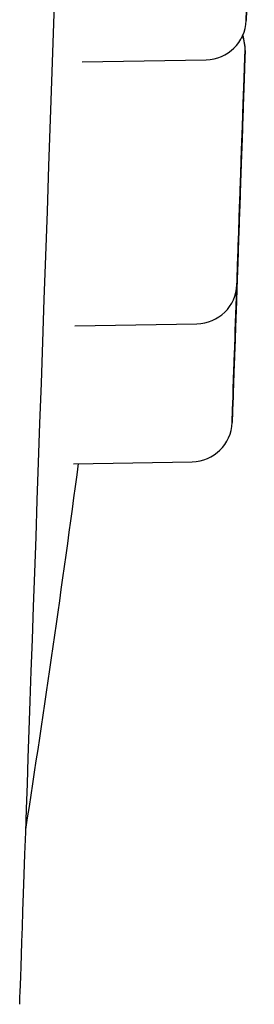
# Model space of a CAD drawing. Header units: millimetres. Extents: x 8 to 738, y 5 to 761.
# Tile 72 of 77: x 648.09 to 649.82, y 726.34 to 733.59. Entities that reach past the tile are written whole.
import ezdxf

# ---------------------------------------------------------------- set-up
doc = ezdxf.new("R2010")
doc.units = ezdxf.units.MM

msp = doc.modelspace()

# ---------------------------------------------------------------- linework, layer by layer
at = {"color": 7, "linetype": 'Continuous', "lineweight": 30}
for p, q in [((648.5526, 733.2827), (649.4648, 733.2986)), ((649.716, 732.3443), (649.7162, 732.3496)), ((649.7162, 732.3468), (649.7163, 732.3541)), ((649.6917, 731.6455), (649.6919, 731.6509)), ((648.498, 731.3383), (649.3969, 731.354)), ((649.6559, 730.6236), (649.6562, 730.6299)), ((648.4891, 730.3226), (649.3615, 730.3379))]:
    msp.add_line(p, q, dxfattribs=at)
at = {"color": 7, "linetype": 'Continuous', "lineweight": 30, "flags": 128}
for points in [[(648.0927, 726.3425), (648.0929, 726.3482), (648.0935, 726.3654), (648.0945, 726.3939), (648.0959, 726.4338), (648.0977, 726.485), (648.0999, 726.5476), (648.1024, 726.6215), (648.1054, 726.7065), (648.1088, 726.8028), (648.1125, 726.9101), (648.1166, 727.0285), (648.1211, 727.1578), (648.126, 727.298), (648.1313, 727.4489), (648.1369, 727.6105), (648.1429, 727.7826), (648.1493, 727.9652), (648.156, 728.1581), (648.1631, 728.3611), (648.1706, 728.5742), (648.1783, 728.7971), (648.1865, 729.0298), (648.1949, 729.2721), (648.2037, 729.5238), (648.2128, 729.7847), (648.2222, 730.0547), (648.232, 730.3335), (648.242, 730.621), (648.2523, 730.9171), (648.263, 731.2213), (648.2739, 731.5337), (648.285, 731.8539), (648.2965, 732.1818), (648.3082, 732.5171), (648.3201, 732.8595), (648.3323, 733.2089), (648.3448, 733.565), (648.3574, 733.9276)], [(649.7215, 732.5015), (649.7237, 732.5645), (649.7259, 732.6268), (649.728, 732.6878), (649.73, 732.7469), (649.732, 732.8033), (649.7339, 732.8565), (649.7356, 732.906), (649.7372, 732.9512), (649.7386, 732.9916), (649.7398, 733.0269), (649.7409, 733.0566), (649.7417, 733.0804), (649.7423, 733.098), (649.7427, 733.1094), (649.7429, 733.1143), (649.7428, 733.1127), (649.7425, 733.1047), (649.742, 733.0902), (649.7413, 733.0696), (649.7404, 733.0429), (649.7393, 733.0104), (649.7379, 732.9726), (649.7364, 732.9298), (649.7348, 732.8825), (649.733, 732.8311), (649.7311, 732.7762), (649.7291, 732.7185), (649.727, 732.6584), (649.7248, 732.5967), (649.7226, 732.5339), (649.7204, 732.4709), (649.7182, 732.4081), (649.7161, 732.3464), (649.714, 732.2863), (649.712, 732.2285), (649.71, 732.1736), (649.7082, 732.1221), (649.7066, 732.0747), (649.7051, 732.0319), (649.7038, 731.994), (649.7026, 731.9615), (649.7017, 731.9347), (649.701, 731.9139), (649.7005, 731.8994), (649.7002, 731.8913), (649.7001, 731.8896), (649.7003, 731.8944), (649.7007, 731.9057), (649.7013, 731.9232), (649.7021, 731.947), (649.7031, 731.9766), (649.7044, 732.0117), (649.7058, 732.0521), (649.7074, 732.0972), (649.7091, 732.1467), (649.7109, 732.1999), (649.7129, 732.2562), (649.715, 732.3152), (649.7171, 732.3762), (649.7193, 732.4385), (649.7215, 732.5015)], [(649.7219, 732.5089), (649.7241, 732.5719), (649.7262, 732.6342), (649.7284, 732.6952), (649.7304, 732.7542), (649.7324, 732.8106), (649.7343, 732.8639), (649.736, 732.9134), (649.7376, 732.9586), (649.739, 732.999), (649.7402, 733.0343), (649.7412, 733.0639), (649.7421, 733.0877), (649.7427, 733.1054), (649.7431, 733.1168), (649.7433, 733.1217), (649.7432, 733.1201), (649.7429, 733.112), (649.7424, 733.0976), (649.7417, 733.0769), (649.7408, 733.0502), (649.7396, 733.0178), (649.7383, 732.98), (649.7368, 732.9372), (649.7352, 732.8898), (649.7334, 732.8385), (649.7315, 732.7836), (649.7294, 732.7258), (649.7273, 732.6658), (649.7252, 732.604), (649.723, 732.5413), (649.7208, 732.4782), (649.7186, 732.4155), (649.7165, 732.3537), (649.7144, 732.2937), (649.7123, 732.2358), (649.7104, 732.1809), (649.7086, 732.1295), (649.707, 732.0821), (649.7055, 732.0392), (649.7041, 732.0013), (649.703, 731.9688), (649.7021, 731.9421), (649.7013, 731.9213), (649.7008, 731.9068), (649.7006, 731.8986), (649.7005, 731.8969), (649.7007, 731.9018), (649.7011, 731.913), (649.7017, 731.9306), (649.7025, 731.9543), (649.7035, 731.9839), (649.7048, 732.0191), (649.7062, 732.0595), (649.7077, 732.1046), (649.7095, 732.154), (649.7113, 732.2072), (649.7133, 732.2636), (649.7154, 732.3226), (649.7175, 732.3836), (649.7197, 732.4459), (649.7219, 732.5089)], [(649.686, 731.4854), (649.6882, 731.5483), (649.6904, 731.6107), (649.6925, 731.6717), (649.6946, 731.7307), (649.6966, 731.7871), (649.6984, 731.8404), (649.7002, 731.8898), (649.7017, 731.935), (649.7032, 731.9755), (649.7044, 732.0107), (649.7054, 732.0404), (649.7063, 732.0642), (649.7069, 732.0819), (649.7073, 732.0932), (649.7074, 732.0982), (649.7074, 732.0966), (649.7071, 732.0885), (649.7066, 732.0741), (649.7059, 732.0534), (649.7049, 732.0267), (649.7038, 731.9943), (649.7025, 731.9565), (649.701, 731.9137), (649.6993, 731.8663), (649.6976, 731.8149), (649.6956, 731.7601), (649.6936, 731.7023), (649.6915, 731.6422), (649.6894, 731.5805), (649.6872, 731.5178), (649.685, 731.4547), (649.6828, 731.392), (649.6806, 731.3302), (649.6785, 731.2701), (649.6765, 731.2123), (649.6746, 731.1574), (649.6728, 731.106), (649.6711, 731.0586), (649.6696, 731.0157), (649.6683, 730.9778), (649.6672, 730.9453), (649.6662, 730.9185), (649.6655, 730.8978), (649.665, 730.8832), (649.6647, 730.8751), (649.6647, 730.8734), (649.6648, 730.8782), (649.6652, 730.8895), (649.6658, 730.9071), (649.6667, 730.9308), (649.6677, 730.9604), (649.6689, 730.9956), (649.6703, 731.0359), (649.6719, 731.0811), (649.6736, 731.1305), (649.6755, 731.1837), (649.6775, 731.2401), (649.6795, 731.2991), (649.6817, 731.3601), (649.6838, 731.4224), (649.686, 731.4854)], [(649.6862, 731.4879), (649.6884, 731.5509), (649.6905, 731.6132), (649.6927, 731.6742), (649.6947, 731.7332), (649.6967, 731.7897), (649.6986, 731.8429), (649.7003, 731.8924), (649.7019, 731.9376), (649.7033, 731.978), (649.7045, 732.0133), (649.7056, 732.0429), (649.7064, 732.0667), (649.707, 732.0844), (649.7074, 732.0958), (649.7076, 732.1007), (649.7075, 732.0991), (649.7072, 732.091), (649.7067, 732.0766), (649.706, 732.0559), (649.7051, 732.0292), (649.7039, 731.9968), (649.7026, 731.959), (649.7011, 731.9162), (649.6995, 731.8688), (649.6977, 731.8175), (649.6958, 731.7626), (649.6938, 731.7048), (649.6917, 731.6448), (649.6895, 731.583), (649.6873, 731.5203), (649.6851, 731.4572), (649.6829, 731.3945), (649.6808, 731.3328), (649.6787, 731.2727), (649.6766, 731.2149), (649.6747, 731.1599), (649.6729, 731.1085), (649.6713, 731.0611), (649.6698, 731.0182), (649.6685, 730.9803), (649.6673, 730.9478), (649.6664, 730.9211), (649.6657, 730.9003), (649.6651, 730.8858), (649.6649, 730.8776), (649.6648, 730.876), (649.665, 730.8808), (649.6654, 730.892), (649.666, 730.9096), (649.6668, 730.9333), (649.6678, 730.9629), (649.6691, 730.9981), (649.6705, 731.0385), (649.672, 731.0836), (649.6738, 731.133), (649.6756, 731.1862), (649.6776, 731.2426), (649.6797, 731.3016), (649.6818, 731.3626), (649.684, 731.4249), (649.6862, 731.4879)], [(649.7025, 731.9569), (649.7008, 731.9073), (649.699, 731.8554), (649.6971, 731.8012), (649.6935, 731.6986), (649.6898, 731.5933), (649.686, 731.4852), (649.6832, 731.4042), (649.6804, 731.3246), (649.6777, 731.2462), (649.675, 731.1692), (649.6722, 731.0892), (649.6696, 731.0141), (649.6671, 730.9438), (649.6648, 730.8783), (649.6628, 730.8194), (649.661, 730.7679), (649.6599, 730.7378), (649.659, 730.7109), (649.6582, 730.6874), (649.657, 730.654), (649.6563, 730.634), (649.6561, 730.6273), (649.6562, 730.6311), (649.6566, 730.6425), (649.6573, 730.6614), (649.6582, 730.6878), (649.6595, 730.7243), (649.661, 730.7683), (649.6628, 730.82), (649.6649, 730.8792), (649.6672, 730.9444), (649.6696, 731.0147), (649.6713, 731.0643), (649.6732, 731.1162), (649.6751, 731.1704), (649.6786, 731.2731), (649.6823, 731.3784), (649.6861, 731.4864), (649.6861, 731.4864)], [(648.0927, 726.3425), (648.0929, 726.3482), (648.0935, 726.3654), (648.0945, 726.3939), (648.0959, 726.4338), (648.0977, 726.485), (648.0999, 726.5476), (648.1025, 726.6215), (648.1055, 726.7065), (648.1088, 726.8028), (648.1126, 726.9101), (648.1167, 727.0285), (648.1213, 727.1578), (648.1262, 727.298), (648.1314, 727.4489), (648.1371, 727.6105), (648.1378, 727.6307)]]:
    msp.add_lwpolyline(points, dxfattribs=at)
at = {"color": 7, "linetype": 'Continuous', "lineweight": 30}
for centre, radius, start, end in [((649.4596, 733.5985), 0.3, 271.00006, 358.00006), ((649.4517, 733.3709), 0.3, 358.00006, 20.32052), ((649.452, 733.3782), 0.3, 358.00006, 19.59431), ((649.3917, 731.654), 0.3, 271.00006, 358.00006), ((649.3563, 730.6378), 0.3, 271.00006, 358.00006), ((519.666, 747.5047), 129.9999, 351.206308, 352.40639)]:
    msp.add_arc(centre, radius, start, end, dxfattribs=at)
for points, knots in [([(649.7894, 734.4471), (649.7903, 734.4742), (649.7922, 734.5281), (649.795, 734.6081), (649.7978, 734.6868), (649.8005, 734.7656), (649.8032, 734.8435), (649.8059, 734.9191), (649.8083, 734.9897), (649.8106, 735.0549), (649.8127, 735.1139), (649.8143, 735.1599), (649.8155, 735.1952), (649.8165, 735.2221), (649.8175, 735.252), (649.8185, 735.2805), (649.8192, 735.3006), (649.8194, 735.3066), (649.8193, 735.3025), (649.8189, 735.2911), (649.8182, 735.2721), (649.8172, 735.2449), (649.816, 735.2095), (649.8145, 735.1652), (649.8126, 735.1133), (649.8106, 735.0542), (649.8083, 734.9891), (649.8061, 734.9263), (649.8041, 734.8682), (649.8023, 734.8162), (649.7999, 734.7472), (649.7968, 734.6601), (649.7931, 734.5539), (649.7897, 734.455), (649.7865, 734.365), (649.7837, 734.285), (649.781, 734.2063), (649.7782, 734.1275), (649.7755, 734.0495), (649.7729, 733.9739), (649.7704, 733.9033), (649.7681, 733.8381), (649.7661, 733.7791), (649.7644, 733.7331), (649.7632, 733.6979), (649.7623, 733.671), (649.7612, 733.641), (649.7602, 733.6126), (649.7595, 733.5924), (649.7593, 733.5864), (649.7595, 733.5906), (649.7599, 733.6019), (649.7605, 733.621), (649.7615, 733.6481), (649.7627, 733.6835), (649.7643, 733.7278), (649.7661, 733.7798), (649.7682, 733.8388), (649.7704, 733.904), (649.7726, 733.9668), (649.7747, 734.0248), (649.7765, 734.0769), (649.7789, 734.1458), (649.7819, 734.233), (649.7856, 734.3392), (649.7881, 734.4111), (649.7894, 734.4471)], [0, 0, 0, 0, 0.015048, 0.029974, 0.044912, 0.059997, 0.076298, 0.092451, 0.108629, 0.125004, 0.141304, 0.157457, 0.168232, 0.179069, 0.190018, 0.210021, 0.229908, 0.249999, 0.265029, 0.279949, 0.294893, 0.309997, 0.326298, 0.342451, 0.358629, 0.375004, 0.391304, 0.407457, 0.418232, 0.429069, 0.440018, 0.460022, 0.479908, 0.499999, 0.515029, 0.529949, 0.544893, 0.559997, 0.576298, 0.592451, 0.608629, 0.625004, 0.641304, 0.657457, 0.668232, 0.679069, 0.690018, 0.710022, 0.729908, 0.749999, 0.765029, 0.779949, 0.794893, 0.809997, 0.826298, 0.842451, 0.858629, 0.875004, 0.891304, 0.907458, 0.918232, 0.929069, 0.940018, 0.960044, 0.979931, 1, 1, 1, 1]), ([(649.7215, 732.5026), (649.7225, 732.5296), (649.7244, 732.5835), (649.7272, 732.6636), (649.7299, 732.7422), (649.7327, 732.8211), (649.7354, 732.899), (649.738, 732.9745), (649.7405, 733.0452), (649.7428, 733.1104), (649.7448, 733.1694), (649.7464, 733.2154), (649.7476, 733.2506), (649.7486, 733.2775), (649.7496, 733.3075), (649.7506, 733.3359), (649.7513, 733.3561), (649.7515, 733.3621), (649.7514, 733.3579), (649.751, 733.3465), (649.7503, 733.3275), (649.7494, 733.3004), (649.7481, 733.2649), (649.7466, 733.2207), (649.7448, 733.1687), (649.7427, 733.1097), (649.7404, 733.0445), (649.7382, 732.9817), (649.7362, 732.9236), (649.7344, 732.8716), (649.732, 732.8027), (649.7289, 732.7156), (649.7252, 732.6094), (649.7218, 732.5104), (649.7186, 732.4205), (649.7158, 732.3404), (649.7131, 732.2618), (649.7103, 732.1829), (649.7076, 732.1049), (649.705, 732.0294), (649.7025, 731.9587), (649.7002, 731.8936), (649.6982, 731.8346), (649.6966, 731.7886), (649.6954, 731.7533), (649.6944, 731.7264), (649.6934, 731.6965), (649.6924, 731.668), (649.6917, 731.6479), (649.6915, 731.6419), (649.6916, 731.646), (649.692, 731.6574), (649.6927, 731.6764), (649.6936, 731.7036), (649.6949, 731.739), (649.6964, 731.7832), (649.6982, 731.8352), (649.7003, 731.8943), (649.7026, 731.9594), (649.7048, 732.0222), (649.7068, 732.0803), (649.7086, 732.1323), (649.711, 732.2013), (649.7141, 732.2884), (649.7178, 732.3946), (649.7203, 732.4665), (649.7215, 732.5026)], [0, 0, 0, 0, 0.0150484, 0.0299743, 0.0449125, 0.0599971, 0.0762977, 0.0924509, 0.108629, 0.1250036, 0.1413043, 0.1574575, 0.1682321, 0.1790689, 0.1900181, 0.2100215, 0.2299084, 0.2499989, 0.2650292, 0.279949, 0.2948934, 0.3099971, 0.3262977, 0.3424509, 0.358629, 0.3750036, 0.3913043, 0.4074575, 0.4182321, 0.4290689, 0.4400181, 0.4600215, 0.4799084, 0.4999989, 0.5150292, 0.529949, 0.5448934, 0.5599971, 0.5762977, 0.5924509, 0.608629, 0.6250036, 0.6413043, 0.6574575, 0.6682321, 0.6790689, 0.6900181, 0.7100215, 0.7299084, 0.7499989, 0.7650293, 0.779949, 0.7948934, 0.8099971, 0.8262977, 0.8424509, 0.858629, 0.8750036, 0.8913043, 0.9074575, 0.9182321, 0.9290689, 0.9400181, 0.9600442, 0.979931, 1, 1, 1, 1]), ([(649.7518, 733.3667), (649.7518, 733.3671), (649.7519, 733.3694), (649.7517, 733.3647), (649.7514, 733.354), (649.7507, 733.3348), (649.7498, 733.3077), (649.7485, 733.2723), (649.747, 733.228), (649.7452, 733.1761), (649.7431, 733.117), (649.7408, 733.0519), (649.7386, 732.9891), (649.7366, 732.931), (649.7348, 732.879), (649.7324, 732.81), (649.7293, 732.7229), (649.7256, 732.6167), (649.7222, 732.5178), (649.719, 732.4278), (649.7162, 732.3478), (649.7135, 732.2692), (649.7107, 732.1902), (649.708, 732.1127), (649.7062, 732.0607), (649.7054, 732.037), (649.7054, 732.0367)], [0, 0, 0, 0, 0.009093, 0.052557, 0.0957, 0.138915, 0.182591, 0.229727, 0.276438, 0.32322, 0.370571, 0.417707, 0.464418, 0.495575, 0.526912, 0.558574, 0.616418, 0.673925, 0.732021, 0.775484, 0.818628, 0.861843, 0.905518, 0.952655, 0.999365, 1, 1, 1, 1]), ([(649.6861, 731.4864), (649.687, 731.5135), (649.6889, 731.5674), (649.6917, 731.6474), (649.6945, 731.7261), (649.6972, 731.8049), (649.6999, 731.8828), (649.7026, 731.9584), (649.705, 732.029), (649.7073, 732.0942), (649.7094, 732.1532), (649.711, 732.1992), (649.7122, 732.2345), (649.7131, 732.2614), (649.7142, 732.2913), (649.7152, 732.3198), (649.7159, 732.3399), (649.7161, 732.3459), (649.7159, 732.3418), (649.7155, 732.3304), (649.7149, 732.3114), (649.7139, 732.2842), (649.7127, 732.2488), (649.7111, 732.2045), (649.7093, 732.1525), (649.7073, 732.0938), (649.7057, 732.0493), (649.705, 732.0272)], [0, 0, 0, 0, 0.038457, 0.076601, 0.114776, 0.153326, 0.194983, 0.236263, 0.277608, 0.319454, 0.361111, 0.402391, 0.429927, 0.457621, 0.485602, 0.536722, 0.587544, 0.638886, 0.677297, 0.715425, 0.753617, 0.792215, 0.833872, 0.875152, 0.916497, 0.958343, 1, 1, 1, 1]), ([(649.7162, 732.3468), (649.7161, 732.3461), (649.7161, 732.3446), (649.7157, 732.3328), (649.715, 732.3139), (649.7141, 732.2867), (649.7128, 732.2513), (649.7113, 732.2071), (649.7095, 732.155), (649.7074, 732.0963), (649.7059, 732.0519), (649.7051, 732.0297)], [0, 0, 0, 0, 0.106368, 0.211953, 0.317713, 0.4246, 0.539957, 0.654271, 0.768761, 0.884642, 1, 1, 1, 1]), ([(649.7026, 731.9594), (649.7021, 731.943), (649.7009, 731.9101), (649.6991, 731.858), (649.6967, 731.7891), (649.6936, 731.7019), (649.6899, 731.5957), (649.6865, 731.4968), (649.6833, 731.4068), (649.6805, 731.3268), (649.6778, 731.2481), (649.675, 731.1693), (649.6723, 731.0913), (649.6697, 731.0158), (649.6672, 730.9451), (649.6649, 730.8799), (649.6629, 730.8209), (649.6613, 730.7749), (649.66, 730.7397), (649.6591, 730.7128), (649.6581, 730.6827), (649.6571, 730.6549), (649.6564, 730.6367), (649.6564, 730.6344), (649.6563, 730.6337)], [0, 0, 0, 0, 0.032553, 0.065293, 0.098373, 0.158808, 0.218891, 0.27959, 0.325, 0.370076, 0.415227, 0.460859, 0.510107, 0.558909, 0.607787, 0.657259, 0.706507, 0.75531, 0.787862, 0.820603, 0.853683, 0.914118, 0.974201, 1, 1, 1, 1]), ([(649.7029, 731.9673), (649.7022, 731.9451), (649.7006, 731.9007), (649.6986, 731.842), (649.697, 731.7959), (649.6957, 731.7607), (649.6948, 731.7338), (649.6937, 731.7038), (649.6928, 731.6755), (649.692, 731.6547), (649.6919, 731.6522), (649.6919, 731.6509)], [0, 0, 0, 0, 0.115923, 0.231323, 0.345679, 0.421958, 0.498677, 0.576191, 0.717805, 0.858593, 1, 1, 1, 1])]:
    msp.add_open_spline(points, degree=3, knots=knots, dxfattribs=at)

doc.saveas('drawing.dxf')
